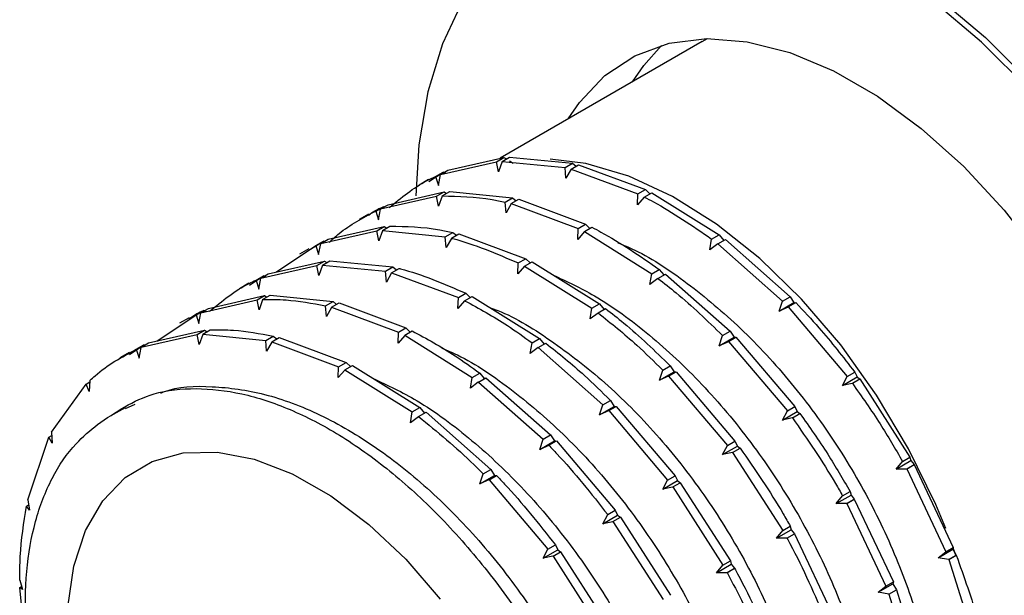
# Model space of a CAD drawing. Header units: millimetres. Extents: x 0 to 420, y 0 to 297.
# Tile 56 of 64: x 324 to 347, y 211 to 224. Entities that reach past the tile are written whole.
import ezdxf

# ---------------------------------------------------------------- set-up
doc = ezdxf.new("R2010")
doc.units = ezdxf.units.MM

msp = doc.modelspace()

# ---------------------------------------------------------------- linework, layer by layer
at = {"color": 7, "linetype": 'Continuous', "lineweight": 25}
for p, q in [((340.01344, 223.91093), (335.35087, 221.21929)), ((340.01344, 223.91093), (340.13971, 223.98025)), ((333.97271, 220.84544), (335.26703, 221.1398)), ((334.14541, 220.94514), (335.43973, 221.2395)), ((335.26703, 221.1398), (335.43973, 221.2395)), ((335.31306, 220.90851), (335.26703, 221.1398)), ((335.39577, 221.142), (335.31306, 220.90851)), ((335.39609, 221.14685), (335.39577, 221.142)), ((335.39609, 221.14685), (335.56878, 221.24655)), ((335.39609, 221.14685), (336.84827, 221.00285)), ((335.43973, 221.2395), (335.4955, 221.20424)), ((335.56381, 221.16105), (335.65293, 221.10471)), ((335.56878, 221.24655), (337.02097, 221.10254)), ((336.84827, 221.00285), (337.02097, 221.10254)), ((337.02097, 221.10254), (337.10449, 221.03585)), ((333.70843, 220.67929), (334.03419, 220.89755)), ((333.8615, 220.79785), (334.03419, 220.89755)), ((333.97271, 220.84544), (334.14541, 220.94514)), ((334.09553, 220.86847), (334.03419, 220.89755)), ((336.86979, 220.75567), (336.84827, 221.00285)), ((336.98802, 220.96438), (336.86979, 220.75567)), ((336.98896, 220.96915), (336.98802, 220.96438)), ((336.98896, 220.96915), (337.16165, 221.06885)), ((336.98896, 220.96915), (338.53106, 220.39681)), ((337.16165, 221.06885), (338.70375, 220.49651)), ((333.69801, 220.72698), (333.48, 220.60112)), ((333.8615, 220.79785), (333.92566, 220.59169)), ((333.92566, 220.59169), (333.97295, 220.84071)), ((333.97295, 220.84071), (333.97271, 220.84544)), ((332.76383, 220.14757), (334.05815, 220.44193)), ((333.88545, 220.34223), (334.05815, 220.44193)), ((334.01451, 220.34928), (334.18721, 220.44898)), ((334.05815, 220.44193), (334.11392, 220.40667)), ((334.18721, 220.44898), (335.63939, 220.30497)), ((338.53106, 220.39681), (338.70375, 220.49651)), ((338.67664, 220.32426), (338.84934, 220.42396)), ((338.70375, 220.49651), (338.80407, 220.39782)), ((338.84934, 220.42396), (340.40493, 219.45251)), ((332.59114, 220.04787), (333.88545, 220.34223)), ((333.93148, 220.11094), (333.88545, 220.34223)), ((334.01419, 220.34443), (333.93148, 220.11094)), ((334.01451, 220.34928), (334.01419, 220.34443)), ((335.4667, 220.20528), (335.63939, 220.30497)), ((335.48821, 219.95811), (335.4667, 220.20528)), ((335.60738, 220.17159), (335.78008, 220.27128)), ((335.63939, 220.30497), (335.72291, 220.23828)), ((335.78008, 220.27128), (337.32218, 219.69894)), ((338.52295, 220.14383), (338.53106, 220.39681)), ((338.67504, 220.31975), (338.52295, 220.14383)), ((338.67664, 220.32426), (338.67504, 220.31975)), ((332.47992, 220.00028), (332.65262, 220.09998)), ((332.47992, 220.00028), (332.54408, 219.79412)), ((332.54408, 219.79412), (332.59137, 220.04315)), ((332.59114, 220.04787), (332.76383, 220.14757)), ((332.59137, 220.04315), (332.59114, 220.04787)), ((332.66842, 220.09249), (332.65262, 220.09998)), ((335.60644, 220.16681), (335.48821, 219.95811)), ((335.60738, 220.17159), (335.60644, 220.16681)), ((335.60738, 220.17159), (337.14948, 219.59925)), ((332.31643, 219.92941), (332.09842, 219.80356)), ((331.20956, 219.25031), (332.50388, 219.54466)), ((331.38226, 219.35), (332.67657, 219.64436)), ((332.50388, 219.54466), (332.67657, 219.64436)), ((332.5499, 219.31337), (332.50388, 219.54466)), ((332.63261, 219.54687), (332.5499, 219.31337)), ((332.63293, 219.55171), (332.63261, 219.54687)), ((332.63293, 219.55171), (332.80563, 219.65141)), ((332.63293, 219.55171), (334.08512, 219.40771)), ((332.67657, 219.64436), (332.73234, 219.6091)), ((334.08512, 219.40771), (334.25781, 219.50741)), ((334.25781, 219.50741), (334.34133, 219.44071)), ((337.14137, 219.34626), (337.14948, 219.59925)), ((337.29346, 219.52218), (337.14137, 219.34626)), ((337.14948, 219.59925), (337.32218, 219.69894)), ((337.29506, 219.52669), (337.29346, 219.52218)), ((337.29506, 219.52669), (337.46776, 219.62639)), ((337.29506, 219.52669), (338.85066, 218.55524)), ((337.32218, 219.69894), (337.42249, 219.60026)), ((330.93689, 219.09697), (331.27104, 219.30241)), ((331.09834, 219.20271), (331.27104, 219.30241)), ((331.20956, 219.25031), (331.38226, 219.35)), ((331.28684, 219.29492), (331.27104, 219.30241)), ((334.10663, 219.16054), (334.08512, 219.40771)), ((334.22486, 219.36925), (334.10663, 219.16054)), ((334.2258, 219.37402), (334.22486, 219.36925)), ((334.2258, 219.37402), (334.3985, 219.47371)), ((334.3985, 219.47371), (335.9406, 218.90137)), ((340.19072, 219.10428), (340.23223, 219.35281)), ((340.23223, 219.35281), (340.40493, 219.45251)), ((340.37542, 219.24503), (340.54812, 219.34473)), ((340.40493, 219.45251), (340.51149, 219.32358)), ((340.54812, 219.34473), (342.04046, 218.02361)), ((330.19302, 218.59618), (331.09834, 219.20271)), ((330.93486, 219.13184), (330.71685, 219.00599)), ((331.09834, 219.20271), (331.1625, 218.99655)), ((331.1625, 218.99655), (331.20979, 219.24558)), ((331.20979, 219.24558), (331.20956, 219.25031)), ((340.37315, 219.24096), (340.19072, 219.10428)), ((340.37542, 219.24503), (340.37315, 219.24096)), ((340.37542, 219.24503), (341.86777, 217.92391)), ((330.00068, 218.55243), (331.295, 218.84679)), ((331.1223, 218.7471), (331.295, 218.84679)), ((331.25135, 218.75415), (331.42405, 218.85384)), ((331.295, 218.84679), (331.35076, 218.81153)), ((331.42405, 218.85384), (332.87624, 218.70984)), ((335.7679, 218.80168), (335.9406, 218.90137)), ((335.91349, 218.72912), (336.08618, 218.82882)), ((335.9406, 218.90137), (336.04092, 218.80269)), ((336.08618, 218.82882), (337.64177, 217.85737)), ((329.82798, 218.45274), (331.1223, 218.7471)), ((331.16832, 218.51581), (331.1223, 218.7471)), ((331.25103, 218.7493), (331.16832, 218.51581)), ((331.25135, 218.75415), (331.25103, 218.7493)), ((331.25135, 218.75415), (332.70354, 218.61014)), ((332.70354, 218.61014), (332.87624, 218.70984)), ((332.72505, 218.36297), (332.70354, 218.61014)), ((332.84422, 218.57645), (333.01692, 218.67615)), ((332.87624, 218.70984), (332.95976, 218.64315)), ((335.75979, 218.54869), (335.7679, 218.80168)), ((335.91188, 218.72462), (335.75979, 218.54869)), ((335.91349, 218.72912), (335.91188, 218.72462)), ((335.91349, 218.72912), (337.46908, 217.75767)), ((338.85066, 218.55524), (339.02335, 218.65494)), ((339.02335, 218.65494), (339.12992, 218.52601)), ((329.5637, 218.28659), (329.88946, 218.50484)), ((329.71676, 218.40515), (329.88946, 218.50484)), ((329.71676, 218.40515), (329.78092, 218.19899)), ((329.78092, 218.19899), (329.82821, 218.44801)), ((329.82798, 218.45274), (330.00068, 218.55243)), ((329.82821, 218.44801), (329.82798, 218.45274)), ((329.9508, 218.47577), (329.88946, 218.50484)), ((332.84328, 218.57168), (332.72505, 218.36297)), ((332.84422, 218.57645), (332.84328, 218.57168)), ((332.84422, 218.57645), (334.38632, 218.00411)), ((338.80914, 218.30671), (338.85066, 218.55524)), ((338.99157, 218.44339), (338.80914, 218.30671)), ((338.99384, 218.44746), (338.99157, 218.44339)), ((338.99384, 218.44746), (339.16654, 218.54716)), ((339.16654, 218.54716), (340.65889, 217.22604)), ((329.55328, 218.33427), (329.33527, 218.20842)), ((328.4464, 217.65517), (329.74072, 217.94953)), ((328.6191, 217.75487), (329.91342, 218.04922)), ((329.74072, 217.94953), (329.91342, 218.04922)), ((329.78675, 217.71824), (329.74072, 217.94953)), ((329.86946, 217.95173), (329.78675, 217.71824)), ((329.86977, 217.95658), (329.86946, 217.95173)), ((329.86977, 217.95658), (330.04247, 218.05627)), ((329.91342, 218.04922), (329.96919, 218.01397)), ((330.04247, 218.05627), (331.49466, 217.91227)), ((334.37822, 217.75113), (334.38632, 218.00411)), ((334.53031, 217.92705), (334.37822, 217.75113)), ((334.38632, 218.00411), (334.55902, 218.10381)), ((334.53191, 217.93156), (334.53031, 217.92705)), ((334.53191, 217.93156), (334.70461, 218.03125)), ((334.55902, 218.10381), (334.65934, 218.00512)), ((334.70461, 218.03125), (336.2602, 217.0598)), ((341.79092, 217.68998), (341.86777, 217.92391)), ((341.86777, 217.92391), (342.04046, 218.02361)), ((342.04046, 218.02361), (342.13079, 217.88618)), ((328.33518, 217.60758), (328.50788, 217.70727)), ((328.4464, 217.65517), (328.6191, 217.75487)), ((328.56922, 217.6782), (328.50788, 217.70727)), ((331.32196, 217.81257), (331.49466, 217.91227)), ((331.34348, 217.5654), (331.32196, 217.81257)), ((331.4617, 217.77411), (331.34348, 217.5654)), ((331.46264, 217.77888), (331.4617, 217.77411)), ((331.46264, 217.77888), (331.63534, 217.87858)), ((331.46264, 217.77888), (333.00474, 217.20654)), ((331.49466, 217.91227), (331.57818, 217.84558)), ((331.63534, 217.87858), (333.17744, 217.30624)), ((337.42757, 217.50914), (337.46908, 217.75767)), ((337.46908, 217.75767), (337.64177, 217.85737)), ((337.61227, 217.64989), (337.78496, 217.74959)), ((337.64177, 217.85737), (337.74834, 217.72845)), ((341.79092, 217.68998), (342.13079, 217.88618)), ((341.99885, 217.78306), (341.79092, 217.68998)), ((342.00176, 217.78653), (341.99885, 217.78306)), ((342.00176, 217.78653), (342.17446, 217.88623)), ((342.00176, 217.78653), (343.36076, 216.18473)), ((342.13079, 217.88618), (342.17205, 217.88484)), ((327.42987, 217.00104), (328.33518, 217.60758)), ((328.1717, 217.53671), (327.95369, 217.41085)), ((328.33518, 217.60758), (328.39934, 217.40142)), ((328.39934, 217.40142), (328.44663, 217.65044)), ((328.44663, 217.65044), (328.4464, 217.65517)), ((337.61, 217.64583), (337.42757, 217.50914)), ((337.61227, 217.64989), (337.61, 217.64583)), ((327.23752, 216.9573), (328.53184, 217.25166)), ((328.35914, 217.15196), (328.53184, 217.25166)), ((328.4882, 217.15901), (328.66089, 217.25871)), ((328.53184, 217.25166), (328.58761, 217.2164)), ((333.00474, 217.20654), (333.17744, 217.30624)), ((333.15033, 217.13399), (333.32303, 217.23368)), ((333.17744, 217.30624), (333.27776, 217.20755)), ((327.06482, 216.8576), (328.35914, 217.15196)), ((328.40517, 216.92067), (328.35914, 217.15196)), ((328.48788, 217.15416), (328.40517, 216.92067)), ((328.4882, 217.15901), (328.48788, 217.15416)), ((328.4882, 217.15901), (329.94038, 217.01501)), ((329.94038, 217.01501), (330.11308, 217.1147)), ((329.9619, 216.76783), (329.94038, 217.01501)), ((330.08107, 216.98131), (330.25376, 217.08101)), ((330.11308, 217.1147), (330.1966, 217.04801)), ((330.25376, 217.08101), (331.79586, 216.50867)), ((332.99664, 216.95356), (333.00474, 217.20654)), ((333.14873, 217.12948), (332.99664, 216.95356)), ((333.15033, 217.13399), (333.14873, 217.12948)), ((333.15033, 217.13399), (334.70592, 216.16254)), ((336.0875, 216.96011), (336.2602, 217.0598)), ((336.2602, 217.0598), (336.36676, 216.93088)), ((340.40934, 216.89241), (340.48619, 217.12634)), ((340.40934, 216.89241), (340.74921, 217.08861)), ((340.48619, 217.12634), (340.65889, 217.22604)), ((340.62018, 216.98896), (340.79288, 217.08866)), ((340.65889, 217.22604), (340.74921, 217.08861)), ((340.74921, 217.08861), (340.79047, 217.08727)), ((340.79288, 217.08866), (342.15188, 215.48685)), ((326.80054, 216.69145), (327.1263, 216.90971)), ((326.95361, 216.81001), (327.1263, 216.90971)), ((326.95361, 216.81001), (327.01777, 216.60385)), ((327.01777, 216.60385), (327.06506, 216.85287)), ((327.06482, 216.8576), (327.23752, 216.9573)), ((327.06506, 216.85287), (327.06482, 216.8576)), ((327.14211, 216.90222), (327.1263, 216.90971)), ((330.08013, 216.97654), (329.9619, 216.76783)), ((330.08107, 216.98131), (330.08013, 216.97654)), ((330.08107, 216.98131), (331.62317, 216.40898)), ((336.04599, 216.71157), (336.0875, 216.96011)), ((336.22842, 216.84826), (336.04599, 216.71157)), ((336.23069, 216.85233), (336.22842, 216.84826)), ((336.23069, 216.85233), (336.40338, 216.95202)), ((336.23069, 216.85233), (337.72303, 215.53121)), ((340.61727, 216.98549), (340.40934, 216.89241)), ((340.62018, 216.98896), (340.61727, 216.98549)), ((340.62018, 216.98896), (341.97918, 215.38716)), ((326.79012, 216.73914), (326.57211, 216.61328)), ((331.61506, 216.15599), (331.62317, 216.40898)), ((331.76715, 216.33191), (331.61506, 216.15599)), ((331.62317, 216.40898), (331.79586, 216.50867)), ((331.76875, 216.33642), (331.76715, 216.33191)), ((331.76875, 216.33642), (331.94145, 216.43612)), ((331.76875, 216.33642), (333.32434, 215.36497)), ((331.79586, 216.50867), (331.89618, 216.40998)), ((331.94145, 216.43612), (333.49704, 215.46467)), ((339.02776, 216.09484), (339.10461, 216.32878)), ((339.10461, 216.32878), (339.27731, 216.42847)), ((339.27731, 216.42847), (339.36763, 216.29104)), ((334.66441, 215.91401), (334.70592, 216.16254)), ((334.70592, 216.16254), (334.87862, 216.26223)), ((334.84911, 216.05476), (335.02181, 216.15445)), ((334.87862, 216.26223), (334.98518, 216.13331)), ((335.02181, 216.15445), (336.51415, 214.83334)), ((339.02776, 216.09484), (339.36763, 216.29104)), ((339.2357, 216.18792), (339.02776, 216.09484)), ((339.2386, 216.1914), (339.2357, 216.18792)), ((339.2386, 216.1914), (339.4113, 216.29109)), ((339.2386, 216.1914), (340.5976, 214.58959)), ((339.36763, 216.29104), (339.4089, 216.2897)), ((339.4113, 216.29109), (340.7703, 214.68929)), ((343.24834, 215.97476), (343.36076, 216.18473)), ((343.24834, 215.97476), (343.58821, 216.17096)), ((343.36076, 216.18473), (343.53346, 216.28442)), ((343.47905, 216.02475), (343.65174, 216.12445)), ((343.53346, 216.28442), (343.58821, 216.17096)), ((343.58821, 216.17096), (343.65114, 216.1241)), ((343.65174, 216.12445), (344.80959, 214.32247)), ((324.99579, 214.89877), (325.79369, 216.00598)), ((325.79369, 216.00598), (325.88051, 216.0561)), ((325.86857, 215.83287), (325.79369, 216.00598)), ((325.88218, 216.0873), (325.86857, 215.83287)), ((325.88149, 216.09173), (325.88218, 216.0873)), ((334.84684, 216.05069), (334.66441, 215.91401)), ((334.84911, 216.05476), (334.84684, 216.05069)), ((334.84911, 216.05476), (336.34146, 214.73364)), ((343.47556, 216.022), (343.24834, 215.97476)), ((343.47905, 216.02475), (343.47556, 216.022)), ((326.69432, 215.4627), (326.34892, 215.26331)), ((326.7014, 215.44713), (326.92818, 215.54439)), ((333.32434, 215.36497), (333.49704, 215.46467)), ((333.49704, 215.46467), (333.6036, 215.33574)), ((337.64618, 215.29727), (337.72303, 215.53121)), ((337.64618, 215.29727), (337.98605, 215.49348)), ((337.72303, 215.53121), (337.89573, 215.6309)), ((337.85703, 215.39383), (338.02972, 215.49352)), ((337.89573, 215.6309), (337.98605, 215.49348)), ((337.98605, 215.49348), (338.02732, 215.49214)), ((338.02972, 215.49352), (339.38872, 213.89172)), ((341.97918, 215.38716), (342.15188, 215.48685)), ((342.15188, 215.48685), (342.20663, 215.3734)), ((333.28283, 215.11644), (333.32434, 215.36497)), ((333.46526, 215.25312), (333.28283, 215.11644)), ((333.46753, 215.25719), (333.46526, 215.25312)), ((333.46753, 215.25719), (333.64023, 215.35689)), ((333.64023, 215.35689), (335.13257, 214.03577)), ((337.85412, 215.39035), (337.64618, 215.29727)), ((337.85703, 215.39383), (337.85412, 215.39035)), ((337.85703, 215.39383), (339.21603, 213.79202)), ((341.86676, 215.17719), (341.97918, 215.38716)), ((341.86676, 215.17719), (342.20663, 215.3734)), ((342.09398, 215.22443), (341.86676, 215.17719)), ((342.09747, 215.22719), (342.09398, 215.22443)), ((342.09747, 215.22719), (342.27017, 215.32688)), ((342.20663, 215.3734), (342.26956, 215.32654)), ((324.44723, 213.33574), (324.93535, 214.77891)), ((324.93535, 214.77891), (325.00191, 214.81733)), ((325.01324, 214.64523), (324.93535, 214.77891)), ((324.99579, 214.89877), (324.9968, 214.89482)), ((324.9968, 214.89482), (325.01324, 214.64523)), ((336.2646, 214.49971), (336.34146, 214.73364)), ((336.34146, 214.73364), (336.51415, 214.83334)), ((336.51415, 214.83334), (336.60447, 214.69591)), ((336.2646, 214.49971), (336.60447, 214.69591)), ((336.47254, 214.59279), (336.2646, 214.49971)), ((336.47545, 214.59626), (336.47254, 214.59279)), ((336.47545, 214.59626), (336.64814, 214.69596)), ((336.60447, 214.69591), (336.64574, 214.69457)), ((336.64814, 214.69596), (338.00715, 213.09415)), ((340.48518, 214.37963), (340.5976, 214.58959)), ((340.48518, 214.37963), (340.82505, 214.57583)), ((340.5976, 214.58959), (340.7703, 214.68929)), ((340.71589, 214.42962), (340.88859, 214.52931)), ((340.7703, 214.68929), (340.82505, 214.57583)), ((340.82505, 214.57583), (340.88799, 214.52897)), ((340.7124, 214.42686), (340.48518, 214.37963)), ((340.71589, 214.42962), (340.7124, 214.42686)), ((340.71589, 214.42962), (341.87374, 212.62764)), ((344.6369, 214.22278), (344.80959, 214.32247)), ((344.80959, 214.32247), (344.83022, 214.24109)), ((344.49035, 214.04489), (344.83022, 214.24109)), ((344.49035, 214.04489), (344.6369, 214.22278)), ((344.72957, 214.04629), (344.90571, 214.14797)), ((344.73355, 214.04824), (344.90624, 214.14793)), ((344.83022, 214.24109), (344.90571, 214.14797)), ((344.90571, 214.14797), (344.90624, 214.14793)), ((344.90624, 214.14793), (345.80712, 212.23743)), ((334.88303, 213.70214), (334.95988, 213.93607)), ((334.88303, 213.70214), (335.2229, 213.89834)), ((334.95988, 213.93607), (335.13257, 214.03577)), ((335.09387, 213.79869), (335.26657, 213.89839)), ((335.13257, 214.03577), (335.2229, 213.89834)), ((335.2229, 213.89834), (335.26416, 213.897)), ((339.21603, 213.79202), (339.38872, 213.89172)), ((339.38872, 213.89172), (339.44348, 213.77826)), ((344.72957, 214.04629), (344.49035, 214.04489)), ((344.73355, 214.04824), (344.72957, 214.04629)), ((344.73355, 214.04824), (345.63442, 212.13774)), ((335.09096, 213.79522), (334.88303, 213.70214)), ((335.09387, 213.79869), (335.09096, 213.79522)), ((335.09387, 213.79869), (336.45287, 212.19689)), ((339.10361, 213.58206), (339.21603, 213.79202)), ((339.10361, 213.58206), (339.44348, 213.77826)), ((339.33083, 213.6293), (339.10361, 213.58206)), ((339.33431, 213.63205), (339.33083, 213.6293)), ((339.33431, 213.63205), (339.50701, 213.73175)), ((339.33431, 213.63205), (340.49216, 211.83007)), ((339.44348, 213.77826), (339.50641, 213.7314)), ((339.50701, 213.73175), (340.66486, 211.92977)), ((343.10877, 213.24732), (343.44864, 213.44353)), ((343.10877, 213.24732), (343.25532, 213.42521)), ((343.25532, 213.42521), (343.42801, 213.5249)), ((343.42801, 213.5249), (343.44864, 213.44353)), ((343.44864, 213.44353), (343.52413, 213.35041)), ((324.41705, 213.18769), (324.46874, 213.21753)), ((324.4899, 213.09777), (324.41705, 213.18769)), ((324.44723, 213.33574), (324.44844, 213.33242)), ((324.44844, 213.33242), (324.4899, 213.09777)), ((343.34799, 213.24872), (343.10877, 213.24732)), ((343.34799, 213.24872), (343.52413, 213.35041)), ((343.35197, 213.25067), (343.34799, 213.24872)), ((343.35197, 213.25067), (343.52467, 213.35036)), ((343.35197, 213.25067), (344.25284, 211.34017)), ((343.52413, 213.35041), (343.52467, 213.35036)), ((343.52467, 213.35036), (344.42554, 211.43987)), ((337.72203, 212.78449), (337.83445, 212.99445)), ((337.72203, 212.78449), (338.0619, 212.98069)), ((337.83445, 212.99445), (338.00715, 213.09415)), ((337.95274, 212.83448), (338.12543, 212.93418)), ((338.00715, 213.09415), (338.0619, 212.98069)), ((338.0619, 212.98069), (338.12483, 212.93383)), ((338.12543, 212.93418), (339.28328, 211.1322)), ((337.94925, 212.83173), (337.72203, 212.78449)), ((337.95274, 212.83448), (337.94925, 212.83173)), ((337.95274, 212.83448), (339.11058, 211.0325)), ((341.87374, 212.62764), (342.04644, 212.72734)), ((342.04644, 212.72734), (342.06706, 212.64596)), ((341.7272, 212.44975), (342.06706, 212.64596)), ((341.7272, 212.44975), (341.87374, 212.62764)), ((341.96641, 212.45115), (342.14256, 212.55284)), ((341.97039, 212.4531), (342.14309, 212.5528)), ((342.06706, 212.64596), (342.14256, 212.55284)), ((342.14256, 212.55284), (342.14309, 212.5528)), ((342.14309, 212.5528), (343.04396, 210.6423)), ((336.45287, 212.19689), (336.62557, 212.29658)), ((336.62557, 212.29658), (336.68032, 212.18312)), ((341.96641, 212.45115), (341.7272, 212.44975)), ((341.97039, 212.4531), (341.96641, 212.45115)), ((345.63442, 212.13774), (345.80712, 212.23743)), ((345.80712, 212.23743), (345.79701, 212.19477)), ((336.34045, 211.98692), (336.45287, 212.19689)), ((336.34045, 211.98692), (336.68032, 212.18312)), ((336.56767, 212.03416), (336.34045, 211.98692)), ((336.57116, 212.03692), (336.56767, 212.03416)), ((336.57116, 212.03692), (336.74386, 212.13661)), ((336.57116, 212.03692), (337.72901, 210.23494)), ((336.68032, 212.18312), (336.74325, 212.13626)), ((336.74386, 212.13661), (337.9017, 210.33463)), ((345.45714, 211.99856), (345.79701, 212.19477)), ((345.45714, 211.99856), (345.63442, 212.13774)), ((345.70073, 211.95657), (345.87687, 212.05826)), ((345.70509, 211.95767), (345.87779, 212.05736)), ((345.79701, 212.19477), (345.87687, 212.05826)), ((345.8747, 212.03549), (345.81532, 212.2034)), ((345.87687, 212.05826), (345.87779, 212.05736)), ((340.34562, 211.65219), (340.68549, 211.84839)), ((340.34562, 211.65219), (340.49216, 211.83007)), ((340.49216, 211.83007), (340.66486, 211.92977)), ((340.66486, 211.92977), (340.68549, 211.84839)), ((340.68549, 211.84839), (340.76098, 211.75527)), ((345.70073, 211.95657), (345.45714, 211.99856)), ((345.70509, 211.95767), (345.70073, 211.95657)), ((345.70509, 211.95767), (346.30787, 210.03679)), ((340.58483, 211.65358), (340.34562, 211.65219)), ((340.58483, 211.65358), (340.76098, 211.75527)), ((340.58881, 211.65553), (340.58483, 211.65358)), ((340.58881, 211.65553), (340.76151, 211.75523)), ((340.76098, 211.75527), (340.76151, 211.75523)), ((324.26305, 211.48083), (324.26431, 211.47826)), ((324.26431, 211.47826), (324.32461, 211.26795)), ((324.26464, 211.31203), (324.30525, 211.33547)), ((344.07556, 211.201), (344.41543, 211.3972)), ((344.07556, 211.201), (344.25284, 211.34017)), ((344.25284, 211.34017), (344.42554, 211.43987)), ((344.42554, 211.43987), (344.41543, 211.3972)), ((344.41543, 211.3972), (344.4953, 211.26069)), ((324.4496, 209.42542), (324.26464, 211.31203)), ((324.32461, 211.26795), (324.26464, 211.31203)), ((344.31915, 211.15901), (344.07556, 211.201)), ((344.31915, 211.15901), (344.4953, 211.26069)), ((344.32351, 211.1601), (344.31915, 211.15901)), ((344.32351, 211.1601), (344.49621, 211.2598)), ((344.32351, 211.1601), (344.92629, 209.23922)), ((344.4953, 211.26069), (344.49621, 211.2598)), ((344.49621, 211.2598), (345.09899, 209.33892))]:
    msp.add_line(p, q, dxfattribs=at)
at = {"color": 7, "linetype": 'Continuous', "lineweight": 25, "flags": 128}
for points in [[(336.3994, 226.90513), (336.61201, 227.02085), (337.52223, 227.37736), (338.51497, 227.55825), (339.57679, 227.56107), (340.69335, 227.38578), (341.84953, 227.03476), (343.02971, 226.51275), (344.21792, 225.82681), (345.3981, 224.98622), (346.55428, 224.00234), (347.67084, 222.88848), (348.73266, 221.6597), (349.7254, 220.33262), (350.63562, 218.92519), (351.45102, 217.45644), (352.16057, 215.94623), (352.75468, 214.41498), (353.22531, 212.88341), (353.56609, 211.37222), (353.77242, 209.90185), (353.84151, 208.49218)], [(347.57212, 222.78885), (346.46329, 223.895), (345.31511, 224.87207), (344.1431, 225.70685), (342.96311, 226.38804), (341.7911, 226.90644), (340.64292, 227.25503), (339.53409, 227.42911), (338.47961, 227.4263), (337.49375, 227.24667), (336.58982, 226.89262), (335.78007, 226.36896), (335.07542, 225.68276), (334.48543, 224.84331), (334.01806, 223.86195), (333.67964, 222.75195), (333.47473, 221.52833), (333.40687, 220.34955)], [(336.9237, 222.12726), (337.17916, 222.50547), (337.76632, 223.12706), (338.46127, 223.58515), (339.25108, 223.8712), (340.12103, 223.97989), (341.05491, 223.9092), (342.03533, 223.66043), (343.04402, 223.23822), (344.06219, 222.65044), (345.07088, 221.90804), (346.0513, 221.02484), (346.98518, 220.01731), (347.85513, 218.9042)], [(338.40863, 222.98449), (338.66408, 223.3627), (339.07349, 223.8244)], [(345.63601, 212.67785), (345.40532, 213.23097), (344.77614, 214.51651), (344.03942, 215.75101), (343.21024, 216.9092), (342.30557, 217.96737), (341.34393, 218.90385), (340.345, 219.69948), (339.32924, 220.33796), (338.31744, 220.80624), (337.33031, 221.09471), (336.50711, 221.19475)], [(325.37735, 210.86131), (325.51059, 211.80106), (325.77992, 212.62566), (326.17871, 213.31481), (326.69712, 213.85153), (327.32241, 214.22262), (328.03918, 214.41894), (328.82976, 214.43564), (329.67471, 214.27233), (330.5532, 213.93302), (331.44362, 213.42606), (332.32403, 212.76395), (333.17276, 211.96297), (333.96891, 211.04287)]]:
    msp.add_lwpolyline(points, dxfattribs=at)
at = {"color": 7, "linetype": 'Continuous', "lineweight": 25}
for points, knots in [([(332.78938, 220.07956), (333.06836, 220.30923), (333.40409, 220.58562), (333.79536, 220.76716), (333.8615, 220.79785)], [0, 0, 0, 0, 0.83097422, 1, 1, 1, 1]), ([(334.01451, 220.34928), (334.39242, 220.34281), (334.86588, 220.3347), (335.36581, 220.22701), (335.4667, 220.20528)], [0, 0, 0, 0, 0.7982061, 1, 1, 1, 1]), ([(338.67664, 220.32426), (338.74689, 220.28795), (339.26721, 220.01899), (339.78465, 219.66179), (340.23223, 219.35281)], [0, 0, 0, 0, 0.135014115, 1, 1, 1, 1]), ([(331.4078, 219.282), (331.48182, 219.34947), (331.80439, 219.64355), (332.18592, 219.84503), (332.47992, 220.00028)], [0, 0, 0, 0, 0.22944713, 1, 1, 1, 1]), ([(332.31352, 219.90386), (332.35984, 219.93954), (332.46411, 220.01987), (332.58527, 220.07136), (332.65262, 220.09998)], [0, 0, 0, 0, 0.44416992, 1, 1, 1, 1]), ([(332.80563, 219.65141), (333.18354, 219.64494), (333.657, 219.63683), (334.15693, 219.52914), (334.25781, 219.50741)], [0, 0, 0, 0, 0.79820652, 1, 1, 1, 1]), ([(337.46776, 219.62639), (337.53801, 219.59007), (338.05833, 219.32112), (338.57577, 218.96391), (339.02335, 218.65494)], [0, 0, 0, 0, 0.13501463, 1, 1, 1, 1]), ([(334.2258, 219.37402), (334.23657, 219.3713), (334.74013, 219.24426), (335.25957, 219.02058), (335.7679, 218.80168)], [0, 0, 0, 0, 0.02138521, 1, 1, 1, 1]), ([(338.06409, 219.26899), (338.1952, 219.21549), (338.75555, 218.98686), (339.75018, 218.30289), (340.99596, 217.24561), (342.16102, 215.96348), (343.19947, 214.52732), (344.07357, 212.98412), (344.75803, 211.39149), (345.23598, 209.79752), (345.46028, 208.28736), (345.51096, 207.24352), (345.41939, 206.77661), (345.40708, 206.71386)], [0, 0, 0, 0, 0.03239104, 0.13843292, 0.2431916, 0.34944513, 0.45585844, 0.56073997, 0.66651726, 0.77308978, 0.87856034, 0.98367915, 1, 1, 1, 1]), ([(333.01692, 218.67615), (333.02769, 218.67343), (333.53125, 218.54639), (334.05069, 218.32271), (334.55902, 218.10381)], [0, 0, 0, 0, 0.02138555, 1, 1, 1, 1]), ([(328.64465, 217.68686), (328.93638, 217.92554), (329.27286, 218.20083), (329.66466, 218.38117), (329.71676, 218.40515)], [0, 0, 0, 0, 0.86702549, 1, 1, 1, 1]), ([(336.57699, 218.52232), (336.89387, 218.37486), (337.64004, 218.02762), (338.80697, 217.16588), (340.02937, 216.02486), (341.15594, 214.6834), (342.14107, 213.20419), (342.95132, 211.63779), (343.56826, 210.03755), (343.95532, 208.4695), (344.12087, 207.13034), (344.05813, 206.40141), (344.03297, 206.10911)], [0, 0, 0, 0, 0.07833844, 0.18447027, 0.29030905, 0.39753422, 0.5042563, 0.60970824, 0.71667321, 0.82377656, 0.92933491, 1, 1, 1, 1]), ([(338.99384, 218.44746), (339.13485, 218.33738), (339.64429, 217.93965), (340.13285, 217.46768), (340.48619, 217.12634)], [0, 0, 0, 0, 0.27678286, 1, 1, 1, 1]), ([(329.86977, 217.95658), (330.0481, 217.9589), (330.51636, 217.96499), (331.0139, 217.87086), (331.32196, 217.81257)], [0, 0, 0, 0, 0.3808342, 1, 1, 1, 1]), ([(334.53191, 217.93156), (334.86179, 217.75154), (335.3835, 217.46684), (335.89824, 217.09633), (336.0875, 216.96011)], [0, 0, 0, 0, 0.63231795, 1, 1, 1, 1]), ([(328.17167, 217.50646), (328.23019, 217.5519), (328.3342, 217.63267), (328.45503, 217.68458), (328.50788, 217.70727)], [0, 0, 0, 0, 0.56264681, 1, 1, 1, 1]), ([(335.12817, 217.76674), (335.18341, 217.74725), (335.66609, 217.57698), (336.59335, 216.98602), (337.856, 216.00542), (339.05103, 214.78046), (340.13341, 213.38726), (341.06124, 211.87085), (341.80589, 210.28777), (342.35062, 208.68742), (342.65141, 207.14737), (342.74921, 205.99939), (342.67056, 205.44257), (342.65114, 205.30503)], [0, 0, 0, 0, 0.01375486, 0.12018342, 0.22507367, 0.33093501, 0.43754025, 0.54299209, 0.64819913, 0.75476691, 0.86081249, 0.965618, 1, 1, 1, 1]), ([(337.78496, 217.74959), (337.92597, 217.6395), (338.43541, 217.24177), (338.92397, 216.76981), (339.27731, 216.42847)], [0, 0, 0, 0, 0.27678329, 1, 1, 1, 1]), ([(342.17446, 217.88623), (342.35411, 217.69516), (342.82748, 217.19173), (343.26314, 216.63183), (343.53346, 216.28442)], [0, 0, 0, 0, 0.379529, 1, 1, 1, 1]), ([(337.61227, 217.64989), (337.9123, 217.40989), (338.42059, 217.00331), (338.90581, 216.52482), (339.10461, 216.32878)], [0, 0, 0, 0, 0.59028578, 1, 1, 1, 1]), ([(328.66089, 217.25871), (328.83922, 217.26103), (329.30748, 217.26712), (329.80502, 217.17299), (330.11308, 217.1147)], [0, 0, 0, 0, 0.38083438, 1, 1, 1, 1]), ([(333.32303, 217.23368), (333.65291, 217.05367), (334.17462, 216.76897), (334.68936, 216.39846), (334.87862, 216.26223)], [0, 0, 0, 0, 0.63231822, 1, 1, 1, 1]), ([(325.88149, 216.09173), (325.92135, 216.1287), (326.24151, 216.42573), (326.62119, 216.63062), (326.95361, 216.81001)], [0, 0, 0, 0, 0.12447548, 1, 1, 1, 1]), ([(334.00462, 216.83699), (334.12428, 216.78699), (334.67332, 216.55758), (335.65515, 215.87207), (336.89849, 214.80679), (338.05948, 213.51727), (339.0921, 212.07611), (339.95924, 210.52985), (340.63586, 208.93637), (341.10519, 207.34375), (341.31967, 205.8378), (341.3651, 204.80644), (341.27235, 204.35008), (341.26137, 204.29606)], [0, 0, 0, 0, 0.02968693, 0.13621164, 0.24152148, 0.34835821, 0.45528084, 0.56065674, 0.66703918, 0.77414684, 0.88007365, 0.98580202, 1, 1, 1, 1]), ([(336.40338, 216.95202), (336.70342, 216.71202), (337.21171, 216.30544), (337.69693, 215.82695), (337.89573, 215.6309)], [0, 0, 0, 0, 0.59028613, 1, 1, 1, 1]), ([(332.4083, 216.14457), (332.75014, 215.9832), (333.52117, 215.61921), (334.71113, 214.73311), (335.9306, 213.58316), (337.05254, 212.23528), (338.03142, 210.75163), (338.83434, 209.18302), (339.44345, 207.58237), (339.82032, 206.01746), (339.97651, 204.72168), (339.91377, 204.03213), (339.8906, 203.77748)], [0, 0, 0, 0, 0.08470542, 0.19105377, 0.29726776, 0.40481124, 0.51177551, 0.61754413, 0.72485168, 0.832223, 0.93804064, 1, 1, 1, 1]), ([(326.06132, 215.07673), (326.47205, 215.35663), (327.14054, 215.8122), (328.32147, 215.93863), (329.38018, 215.8211), (330.49996, 215.45415), (331.65386, 214.8578), (332.81032, 214.03078), (333.94366, 212.99894), (335.01035, 211.78809), (335.87948, 210.59436), (336.34875, 209.79681), (336.53423, 209.48158)], [0, 0, 0, 0, 0.15279581, 0.2486845, 0.34459495, 0.44093376, 0.53727261, 0.63582403, 0.73439807, 0.83448996, 0.93458193, 1, 1, 1, 1]), ([(327.52174, 215.79898), (327.54181, 215.80778), (327.89005, 215.96048), (328.69722, 215.97713), (329.90935, 215.82087), (331.19883, 215.33515), (332.49676, 214.57667), (333.75997, 213.56414), (334.95075, 212.33766), (336.02792, 210.93714), (336.94914, 209.41739), (337.68584, 207.83304), (338.22397, 206.23188), (338.50865, 204.69995), (338.60749, 203.66618), (338.54686, 203.21298), (338.54258, 203.18097)], [0, 0, 0, 0, 0.00505031, 0.08762577, 0.16930417, 0.25217549, 0.33507288, 0.41677133, 0.49930362, 0.58235804, 0.66445706, 0.74649069, 0.82953538, 0.91211554, 0.99379197, 1, 1, 1, 1]), ([(343.47905, 216.02475), (343.69743, 215.71565), (344.1095, 215.13238), (344.46826, 214.51362), (344.6369, 214.22278)], [0, 0, 0, 0, 0.52996312, 1, 1, 1, 1]), ([(333.46753, 215.25719), (333.90051, 214.90393), (334.40752, 214.49028), (334.8895, 214.00669), (334.95988, 213.93607)], [0, 0, 0, 0, 0.8539789, 1, 1, 1, 1]), ([(342.09747, 215.22719), (342.44231, 214.72901), (342.84947, 214.14083), (343.20145, 213.52019), (343.25532, 213.42521)], [0, 0, 0, 0, 0.846966, 1, 1, 1, 1]), ([(342.27017, 215.32688), (342.48855, 215.01777), (342.90062, 214.43451), (343.25938, 213.81575), (343.42801, 213.5249)], [0, 0, 0, 0, 0.52996364, 1, 1, 1, 1]), ([(326.65793, 203.88713), (326.48922, 204.16635), (326.04761, 204.89722), (325.45003, 206.14317), (324.91434, 207.59273), (324.55774, 209.03016), (324.38079, 210.41429), (324.39697, 211.70296), (324.59716, 212.86527), (324.98608, 213.85773), (325.48357, 214.59921), (325.89106, 214.936), (326.06132, 215.07673)], [0, 0, 0, 0, 0.06621786, 0.17333091, 0.28044396, 0.38755701, 0.49467006, 0.60178311, 0.70889616, 0.8160092, 0.92312225, 1, 1, 1, 1]), ([(336.47545, 214.59626), (336.53815, 214.53063), (337.0135, 214.03312), (337.45296, 213.47711), (337.83445, 212.99445)], [0, 0, 0, 0, 0.13191694, 1, 1, 1, 1]), ([(340.88859, 214.52931), (341.23343, 214.03114), (341.64059, 213.44295), (341.99257, 212.82232), (342.04644, 212.72734)], [0, 0, 0, 0, 0.84696644, 1, 1, 1, 1]), ([(335.26657, 213.89839), (335.32927, 213.83276), (335.80462, 213.33524), (336.24408, 212.77924), (336.62557, 212.29658)], [0, 0, 0, 0, 0.13191714, 1, 1, 1, 1]), ([(324.26305, 211.48083), (324.26526, 211.66358), (324.27248, 212.26033), (324.35784, 212.80785), (324.41705, 213.18769)], [0, 0, 0, 0, 0.3062411, 1, 1, 1, 1]), ([(341.97039, 212.4531), (341.99373, 212.41017), (342.33372, 211.78485), (342.61205, 211.14165), (342.87127, 210.5426)], [0, 0, 0, 0, 0.06865491, 1, 1, 1, 1]), ([(345.87779, 212.05736), (346.05689, 211.55671), (346.28764, 210.91172), (346.44529, 210.27825), (346.48057, 210.13649)], [0, 0, 0, 0, 0.77621434, 1, 1, 1, 1]), ([(340.58881, 211.65553), (340.71667, 211.41499), (341.05097, 210.78606), (341.32219, 210.14248), (341.48969, 209.74503)], [0, 0, 0, 0, 0.38245184, 1, 1, 1, 1]), ([(340.76151, 211.75523), (340.78485, 211.7123), (341.12484, 211.08698), (341.40317, 210.44378), (341.66238, 209.84473)], [0, 0, 0, 0, 0.06865526, 1, 1, 1, 1])]:
    msp.add_open_spline(points, degree=3, knots=knots, dxfattribs=at)

doc.saveas('drawing.dxf')
